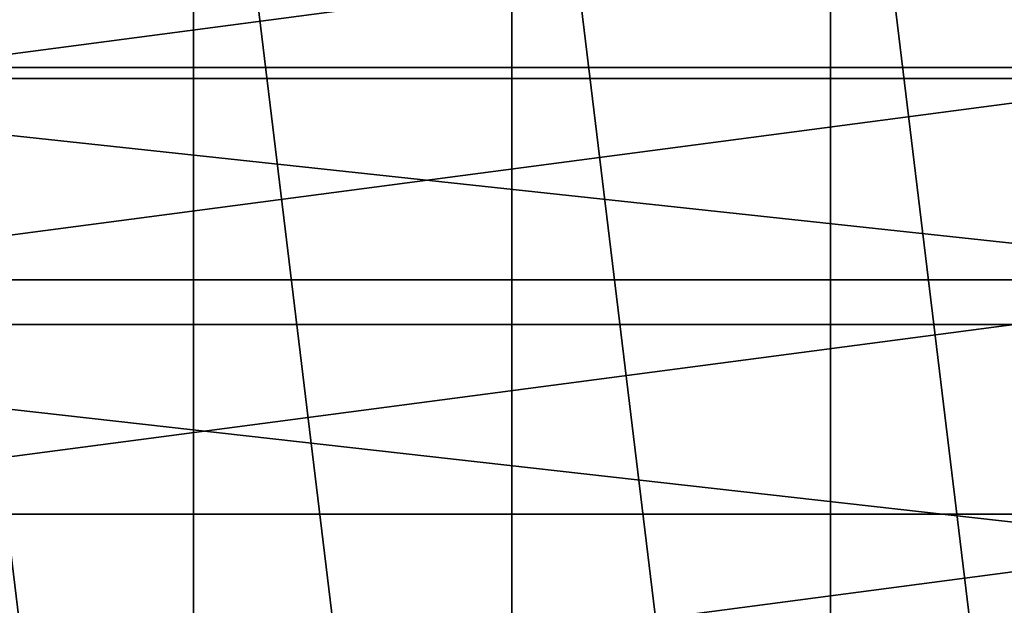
# Model space of a CAD drawing. Header units: millimetres. Extents: x -80 to 80, y -103 to 69.
# Tile 20 of 26: x -3.7 to 3.7, y 60.08 to 64.47. Entities that reach past the tile are written whole.
import ezdxf

# ---------------------------------------------------------------- set-up
doc = ezdxf.new("R2010")
doc.units = ezdxf.units.MM
doc.header["$LTSCALE"] = 65.185185
for name, color, linetype in [('1', 7, 'CONTINUOUS'), ('17', 7, 'CONTINUOUS'), ('22', 7, 'CONTINUOUS')]:
    doc.layers.add(name, color=color, linetype=linetype)

msp = doc.modelspace()

# ---------------------------------------------------------------- linework, layer by layer
at = {"layer": '1', "color": 7, "linetype": 'Continuous'}
for points in [[(-3.65, 65.1923, 148), (-5.1619, 64.0322, 148), (3.65, 65.1923, 148), (-3.65, 65.1923, 148)], [(3.65, 65.1923, 148), (-5.1619, 64.0322, 148), (5.1619, 64.0322, 148), (3.65, 65.1923, 148)], [(5.1619, 64.0322, 148), (-6.322, 62.5203, 148), (6.322, 62.5203, 148), (5.1619, 64.0322, 148)], [(-5.1619, 64.0322, 148), (-6.322, 62.5203, 148), (5.1619, 64.0322, 148), (-5.1619, 64.0322, 148)], [(6.322, 62.5203, 148), (-7.0513, 60.7597, 148), (7.0513, 60.7597, 148), (6.322, 62.5203, 148)], [(-6.322, 62.5203, 148), (-7.0513, 60.7597, 148), (6.322, 62.5203, 148), (-6.322, 62.5203, 148)], [(-7.0513, 60.7597, 148), (-7.3, 58.8703, 148), (7.0513, 60.7597, 148), (-7.0513, 60.7597, 148)], [(-7.3, 58.8703, 148), (7.3, 58.8703, 148), (7.0513, 60.7597, 148), (-7.3, 58.8703, 148)]]:
    msp.add_3dface(points, dxfattribs=at)
at = {"layer": '17', "linetype": 'Continuous'}
for points in [[(0, 48.8703, -1092), (0, 68.8703, -1092), (-2.3932, 68.5797, -1092), (0, 48.8703, -1092)], [(2.3932, 49.1609, -1092), (0, 68.8703, -1092), (0, 48.8703, -1092), (2.3932, 49.1609, -1092)], [(2.3932, 68.5797, -1092), (0, 68.8703, -1092), (2.3932, 49.1609, -1092), (2.3932, 68.5797, -1092)], [(-4.6473, 67.7248, -1092), (-2.3932, 49.1609, -1092), (-2.3932, 68.5797, -1092), (-4.6473, 67.7248, -1092)], [(-2.3932, 49.1609, -1092), (0, 48.8703, -1092), (-2.3932, 68.5797, -1092), (-2.3932, 49.1609, -1092)], [(4.6473, 50.0158, -1092), (2.3932, 68.5797, -1092), (2.3932, 49.1609, -1092), (4.6473, 50.0158, -1092)], [(4.6473, 67.7248, -1092), (2.3932, 68.5797, -1092), (4.6473, 50.0158, -1092), (4.6473, 67.7248, -1092)], [(-4.6473, 50.0158, -1092), (-2.3932, 49.1609, -1092), (-4.6473, 67.7248, -1092), (-4.6473, 50.0158, -1092)]]:
    msp.add_3dface(points, dxfattribs=at)
at = {"layer": '22', "linetype": 'Continuous'}
for points in [[(-8.515, 64.1138, -3287.2435), (-7.3004, 65.7044, -3288.834), (8.515, 64.1139, -3287.2435), (-8.515, 64.1138, -3287.2435)], [(-7.3004, 65.7044, -3288.834), (7.3004, 65.7044, -3288.8341), (8.515, 64.1139, -3287.2435), (-7.3004, 65.7044, -3288.834)], [(-9.435, 62.1841, -3285.3138), (-8.515, 64.1138, -3287.2435), (9.435, 62.1841, -3285.3138), (-9.435, 62.1841, -3285.3138)], [(-8.515, 64.1138, -3287.2435), (8.515, 64.1139, -3287.2435), (9.435, 62.1841, -3285.3138), (-8.515, 64.1138, -3287.2435)], [(-9.9353, 60.0057, -3283.1354), (-9.435, 62.1841, -3285.3138), (9.9353, 60.0057, -3283.1354), (-9.9353, 60.0057, -3283.1354)], [(-9.435, 62.1841, -3285.3138), (9.435, 62.1841, -3285.3138), (9.9353, 60.0057, -3283.1354), (-9.435, 62.1841, -3285.3138)]]:
    msp.add_3dface(points, dxfattribs=at)

doc.saveas('drawing.dxf')
